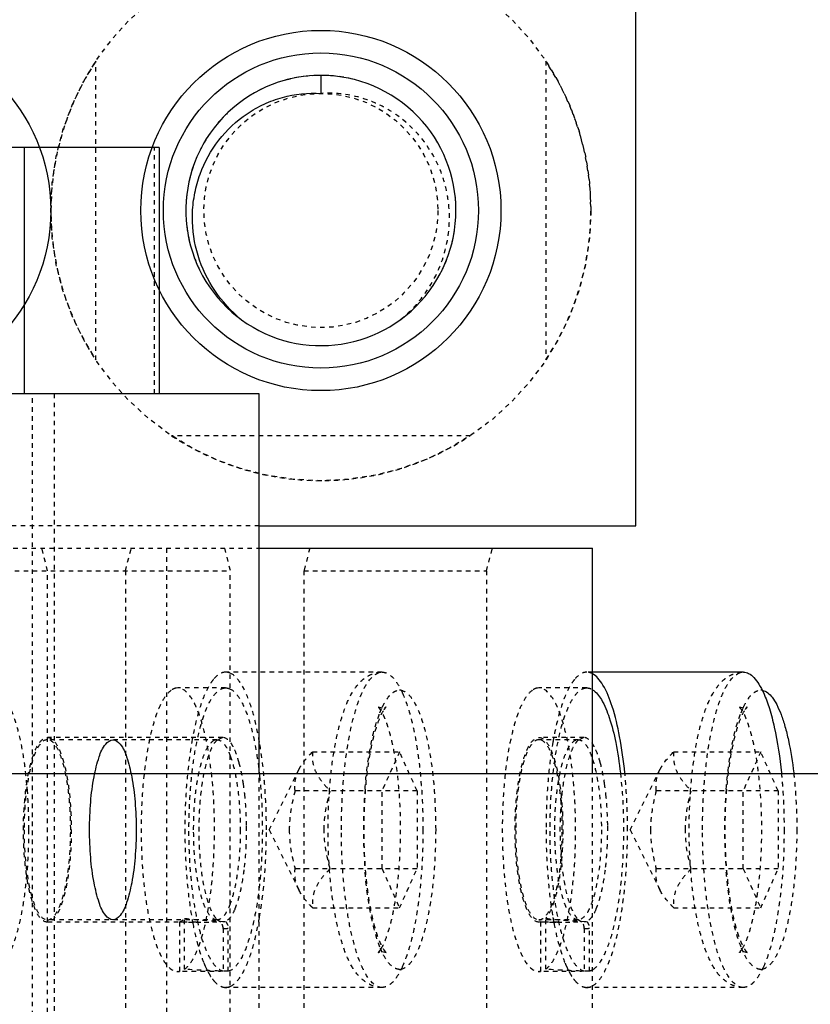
# Model space of a CAD drawing. Header units: millimetres. Extents: x -24622 to 57, y -1603 to 1112.
# Tile 192 of 219: x -602 to -585, y 851 to 872. Entities that reach past the tile are written whole.
import ezdxf

# ---------------------------------------------------------------- set-up
doc = ezdxf.new("R2010")
doc.units = ezdxf.units.MM
doc.linetypes.add('HIDDEN', pattern=[0.2, 0.1, -0.1])
doc.layers.add('02___PRT_ALL_AXES', color=7, linetype='Continuous')
doc.layers.add('DEFAULT_2', color=8, linetype='HIDDEN')
doc.dimstyles.new('7', dxfattribs={"dimtxt": 7, "dimasz": 4.5, "dimexe": 0.7, "dimexo": 0.9, "dimgap": 1.8, "dimtad": 0, "dimtxsty": 'Standard', "dimblk": 'OPEN30', "dimcen": 0, "dimclrd": 5, "dimclre": 3, "dimclrt": 256, "dimadec": 0, "dimazin": 2, "dimtm": 1e-09, "dimtfac": 0.6, "dimtofl": 0, "dimtmove": 0, "dimatfit": 3, "dimldrblk": 'OPEN30', "dimfxl": 1, "dimtolj": 1, "dimarcsym": 0})

# ---------------------------------------------------------------- blocks, each defined once
blk = doc.blocks.new('_Open30')
at = {"color": 0, "linetype": 'ByBlock', "lineweight": -2}
for p, q in [((-1, 0.2679), (0, 0)), ((0, 0), (-1, -0.2679)), ((0, 0), (-1, 0))]:
    blk.add_line(p, q, dxfattribs=at)
blk = doc.blocks.new('*D122')
at = {"color": 5, "linetype": 'ByBlock', "lineweight": -2}
blk.add_line((-460.422, 851.307), (-463.636, 854.456), dxfattribs=at)
at = {"layer": 'Defpoints', "color": 0, "linetype": 'ByBlock'}
for p in [(-599.686, 987.8), (-466.849, 857.606)]:
    blk.add_point(p, dxfattribs=at)
at = {"color": 5, "linetype": 'ByBlock', "lineweight": -2, "xscale": 4.5, "yscale": 4.5, "zscale": 4.5, "rotation": 135.5756287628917}
blk.add_blockref('_Open30', (-466.849, 857.606), dxfattribs=at)
at = {"linetype": 'ByBlock', "insert": (-450.804, 841.88), "char_height": 7, "attachment_point": 5, "rotation": 315.5756}
blk.add_mtext('\\A1;∅186', dxfattribs=at)

msp = doc.modelspace()

# ---------------------------------------------------------------- linework, layer by layer
at = {"color": 7, "linetype": 'Continuous'}
for p, q in [((-588.768, 861.203), (-588.768, 875.203)), ((-595.768, 871.203), (-595.768, 870.803)), ((-599.36, 869.603), (-689.847, 869.603)), ((-602.36, 869.603), (-602.36, 864.134)), ((-599.36, 869.603), (-599.36, 864.134)), ((-597.137, 864.134), (-697.137, 864.134)), ((-597.137, 855.703), (-597.137, 864.134)), ((-597.137, 861.203), (-588.768, 861.203)), ((-597.137, 860.703), (-589.733, 860.703)), ((-589.733, 855.703), (-589.733, 860.703)), ((-586.383, 857.953), (-589.733, 857.953)), ((-763.768, 855.703), (-563.768, 855.703))]:
    msp.add_line(p, q, dxfattribs=at)
for centre, radius in [((-605.768, 868.203), 4), ((-595.768, 868.203), 4), ((-595.768, 868.203), 3.5)]:
    msp.add_circle(centre, radius, dxfattribs=at)
for centre, radius, start, end in [((-533.268, 922.703), 57.5, 179.99506, 254.82562), ((-595.768, 868.203), 3, 234, 231.6181), ((-595.653, 868.092), 2.982, 228.5638, 230.9622)]:
    msp.add_arc(centre, radius, start, end, dxfattribs=at)
for points, start_tangent, end_tangent in [([(-597.626, 865.857), (-598.183, 866.515), (-598.526, 867.307), (-598.62, 868.164), (-598.568, 868.594), (-598.452, 869.01), (-598.036, 869.765), (-597.407, 870.353), (-597.03, 870.565), (-596.624, 870.713), (-595.768, 870.803)], (-0.749702, 0.661776), (0.998132, -0.061099)), ([(-589.016, 855.714), (-589.131, 856.524), (-589.296, 857.191), (-589.501, 857.666), (-589.614, 857.821), (-589.732, 857.917)], (-0.099431, 0.995044), (-0.873806, 0.486274)), ([(-586.383, 857.953), (-586.265, 857.923), (-586.149, 857.834), (-586.037, 857.687), (-585.931, 857.484)], (1, 0), (0.408995, -0.912537)), ([(-589.732, 857.563), (-589.537, 857.343), (-589.362, 856.943), (-589.217, 856.388), (-589.114, 855.712)], (0.850901, -0.525326), (0.112112, -0.993696)), ([(-585.962, 857.55), (-585.744, 857.395), (-585.642, 857.232), (-585.546, 857.016), (-585.458, 856.75), (-585.381, 856.44), (-585.264, 855.714)], (0.984527, -0.175231), (0.114539, -0.993419)), ([(-585.931, 857.484), (-585.805, 857.145), (-585.695, 856.729), (-585.538, 855.714)], (0.408995, -0.912537), (0.099429, -0.995045)), ([(-600.907, 854.453), (-600.882, 855.071), (-600.808, 855.629), (-600.694, 856.071), (-600.549, 856.355), (-600.389, 856.453), (-600.229, 856.355), (-600.085, 856.071), (-599.971, 855.629), (-599.897, 855.071), (-599.872, 854.453)], (0, 1), (0, -1)), ([(-599.872, 854.453), (-599.897, 853.835), (-599.971, 853.278), (-600.085, 852.835), (-600.229, 852.551), (-600.389, 852.453), (-600.549, 852.551), (-600.694, 852.835), (-600.808, 853.278), (-600.882, 853.835), (-600.907, 854.453)], (0, -1), (0, 1))]:
    msp.add_spline(points, degree=3, dxfattribs=dict(at, start_tangent=start_tangent, end_tangent=end_tangent))
at = {"layer": '02___PRT_ALL_AXES', "color": 7, "linetype": 'Continuous'}
msp.add_circle((-533.268, 922.703), 53, dxfattribs=at)
at = {"layer": '02___PRT_ALL_AXES', "color": 8, "linetype": 'HIDDEN'}
msp.add_circle((-595.768, 868.203), 6, dxfattribs=at)
at = {"layer": 'DEFAULT_2', "color": 8, "linetype": 'HIDDEN'}
for p, q in [((-600.768, 864.887), (-600.768, 871.52)), ((-590.768, 871.52), (-590.768, 864.887)), ((-599.462, 864.134), (-599.462, 869.603)), ((-602.175, 831.134), (-602.175, 864.134)), ((-601.692, 864.134), (-601.692, 831.134)), ((-592.451, 863.203), (-599.084, 863.203)), ((-597.137, 861.203), (-616.161, 861.203)), ((-615.401, 860.703), (-597.137, 860.703)), ((-601.839, 860.203), (-601.968, 860.703)), ((-600.111, 860.203), (-599.982, 860.703)), ((-599.199, 860.703), (-599.199, 834.703)), ((-597.911, 860.703), (-597.782, 860.203)), ((-596.016, 860.703), (-596.145, 860.203)), ((-592.088, 860.203), (-591.959, 860.703)), ((-604.168, 860.203), (-597.782, 860.203)), ((-601.839, 835.203), (-601.839, 860.203)), ((-600.111, 860.203), (-600.111, 835.203)), ((-597.782, 835.203), (-597.782, 860.203)), ((-596.145, 860.203), (-596.145, 835.203)), ((-596.145, 860.203), (-592.088, 860.203)), ((-592.088, 860.203), (-592.088, 835.203)), ((-594.407, 857.953), (-597.884, 857.953)), ((-589.733, 857.953), (-589.861, 857.953)), ((-598.946, 857.603), (-598.982, 857.6)), ((-597.884, 857.603), (-598.947, 857.603)), ((-597.92, 857.6), (-597.883, 857.603)), ((-590.923, 857.603), (-590.959, 857.6)), ((-589.861, 857.603), (-590.923, 857.603)), ((-589.896, 857.6), (-589.86, 857.603)), ((-594.407, 857.153), (-594.493, 857.176)), ((-594.458, 857.052), (-594.403, 857.178)), ((-586.383, 857.153), (-586.47, 857.176)), ((-586.434, 857.052), (-586.38, 857.178)), ((-597.95, 856.503), (-601.845, 856.503)), ((-598.077, 856.453), (-601.845, 856.453)), ((-598.075, 856.445), (-598.077, 856.453)), ((-597.95, 856.503), (-598.075, 856.445)), ((-589.926, 856.503), (-590.923, 856.503)), ((-590.054, 856.453), (-590.923, 856.453)), ((-590.051, 856.445), (-590.054, 856.453)), ((-589.926, 856.503), (-590.051, 856.445)), ((-595.952, 856.185), (-594.021, 856.185)), ((-594.021, 856.185), (-594.409, 855.319)), ((-593.632, 855.319), (-594.021, 856.185)), ((-587.929, 856.185), (-585.997, 856.185)), ((-585.997, 856.185), (-586.385, 855.319)), ((-585.609, 855.319), (-585.997, 856.185)), ((-597.137, 839.703), (-597.137, 855.703)), ((-596.918, 854.453), (-596.258, 855.79)), ((-589.733, 839.703), (-589.733, 855.703)), ((-588.895, 854.453), (-588.235, 855.79)), ((-593.632, 855.319), (-596.341, 855.319)), ((-594.409, 853.587), (-594.409, 855.319)), ((-593.632, 855.319), (-593.632, 853.587)), ((-585.609, 855.319), (-588.317, 855.319)), ((-586.385, 853.587), (-586.385, 855.319)), ((-585.609, 855.319), (-585.609, 853.587)), ((-596.918, 854.453), (-596.258, 853.117)), ((-588.895, 854.453), (-588.235, 853.117)), ((-593.632, 853.587), (-596.341, 853.587)), ((-594.409, 853.587), (-594.021, 852.721)), ((-594.021, 852.721), (-593.632, 853.587)), ((-585.609, 853.587), (-588.317, 853.587)), ((-586.385, 853.587), (-585.997, 852.721)), ((-585.997, 852.721), (-585.609, 853.587)), ((-595.952, 852.721), (-594.021, 852.721)), ((-587.929, 852.721), (-585.997, 852.721)), ((-598.077, 852.453), (-601.845, 852.453)), ((-598.538, 852.403), (-601.845, 852.403)), ((-598.911, 852.408), (-598.911, 851.306)), ((-598.797, 851.357), (-598.797, 852.486)), ((-598.077, 852.453), (-598.07, 852.456)), ((-598.07, 852.456), (-598.075, 852.461)), ((-598.075, 852.461), (-598.001, 852.413)), ((-590.054, 852.453), (-590.923, 852.453)), ((-590.888, 852.408), (-590.923, 852.403)), ((-590.515, 852.403), (-590.923, 852.403)), ((-590.888, 852.408), (-590.888, 851.306)), ((-590.888, 852.408), (-590.639, 852.404)), ((-590.774, 851.357), (-590.774, 852.486)), ((-590.639, 852.404), (-590.515, 852.403)), ((-590.054, 852.453), (-590.046, 852.456)), ((-590.046, 852.456), (-590.051, 852.461)), ((-590.051, 852.461), (-589.977, 852.413)), ((-597.941, 852.264), (-597.941, 851.311)), ((-597.827, 851.311), (-597.827, 852.264)), ((-589.918, 852.264), (-589.918, 851.311)), ((-589.804, 851.311), (-589.804, 852.264)), ((-594.404, 851.73), (-594.455, 851.847)), ((-594.407, 851.753), (-594.32, 851.73)), ((-586.381, 851.73), (-586.432, 851.847)), ((-586.383, 851.753), (-586.297, 851.73)), ((-598.947, 851.304), (-598.911, 851.306)), ((-598.538, 851.303), (-598.947, 851.303)), ((-598.338, 851.425), (-598.281, 851.306)), ((-597.781, 851.328), (-597.827, 851.311)), ((-590.924, 851.304), (-590.888, 851.306)), ((-590.515, 851.303), (-590.923, 851.303)), ((-590.315, 851.425), (-590.257, 851.306)), ((-594.407, 850.953), (-597.884, 850.953)), ((-586.383, 850.953), (-589.861, 850.953))]:
    msp.add_line(p, q, dxfattribs=at)
msp.add_circle((-595.768, 868.203), 2.6, dxfattribs=at)
for centre, radius, start, end in [((-533.268, 922.703), 57.5, 274.15483, 179.99506), ((-533.268, 922.703), 53, 270, 230.9045), ((-595.768, 868.203), 6, 146.4427, 213.5573), ((-595.768, 868.203), 6, 326.4427, 33.5573), ((-595.766, 868.192), 3.011, 76.5269, 102.8804), ((-595.769, 868.209), 2.994, 103.4681, 107.307), ((-595.771, 868.217), 2.985, 102.8969, 103.4666), ((-595.772, 868.212), 2.99, 115.875, 117.0004), ((-595.764, 868.2), 3.005, 133.9764, 141.6539), ((-595.764, 868.201), 3.004, 148.1322, 154.7111), ((-595.764, 868.202), 3.004, 161.2513, 167.8433), ((-595.762, 868.203), 3.006, 173.8341, 180.0049), ((-595.773, 868.203), 3.006, 359.9947, 6.1563), ((-595.774, 868.203), 2.994, 180.0088, 180.823), ((-595.778, 868.203), 2.99, 180.823, 181.6357), ((-595.757, 868.203), 2.99, 358.3643, 359.1768), ((-595.761, 868.203), 2.994, 359.1768, 359.9912), ((-595.763, 868.204), 3.004, 186.8836, 193.7846), ((-595.772, 868.204), 3.005, 346.2169, 353.1257), ((-595.761, 868.206), 3.007, 200.358, 206.8969), ((-595.774, 868.206), 3.007, 333.1116, 339.5968), ((-595.759, 868.213), 3.013, 225.878, 229.285), ((-595.776, 868.213), 3.013, 310.7147, 314.1255), ((-595.764, 868.207), 3.005, 229.2853, 230.8811), ((-595.772, 868.197), 2.992, 231.309, 232.9093), ((-595.768, 868.203), 3, 231.6181, 231.6806), ((-595.768, 868.203), 3, 231.6806, 234), ((-595.78, 868.187), 2.98, 232.9096, 233.9996), ((-595.756, 868.187), 2.98, 306.0004, 307.097), ((-595.763, 868.196), 2.992, 307.0973, 308.672), ((-595.771, 868.207), 3.005, 308.9633, 310.7074), ((-595.768, 868.203), 6, 236.4427, 303.5573), ((-594.025, 857.33), 0.224, 79.8868, 88.8225), ((-586.002, 857.33), 0.224, 79.8868, 88.8225), ((-582.785, 855.043), 7.945, 169.6676, 170.1537), ((-603.512, 854.588), 6.087, 5.6106, 8.2408), ((-595.489, 854.588), 6.087, 5.6106, 8.2408), ((-583.155, 854.453), 11.668, 175.563, 184.4417), ((-575.132, 854.453), 11.668, 175.563, 184.4417), ((-605.183, 854.452), 7.764, 356.8935, 0.7036), ((-597.16, 854.452), 7.764, 356.8935, 0.7036), ((-604.227, 854.393), 6.806, 353.5075, 356.9505), ((-596.204, 854.393), 6.806, 353.5075, 356.9505), ((-598.538, 867.474), 15.071, 268.5821, 270), ((-597.255, 866.747), 14.344, 263.8285, 267.4778), ((-591.136, 853.803), 7.613, 190.3324, 190.8341), ((-598.538, 867.484), 15.081, 269.9992, 270.6799), ((-598.537, 867.394), 14.991, 270.6808, 271.3656), ((-598.538, 867.433), 15.03, 271.3658, 272.0489), ((-589.232, 866.747), 14.344, 263.8285, 267.4778), ((-582.786, 853.863), 7.945, 189.8525, 190.3326), ((-583.112, 853.803), 7.613, 190.3324, 190.8341), ((-590.515, 867.484), 15.081, 269.9992, 270.6799), ((-590.514, 867.394), 14.991, 270.6808, 271.3656), ((-590.515, 867.433), 15.03, 271.3658, 272.0489), ((-596.15, 852.401), 2.396, 202.3445, 204.0544), ((-596.88, 852.051), 1.586, 208.0086, 209.0565), ((-594.025, 851.577), 0.224, 271.1793, 280.1144), ((-588.127, 852.401), 2.396, 202.3445, 204.0544), ((-588.857, 852.051), 1.586, 208.0086, 209.0565), ((-586.002, 851.577), 0.224, 271.1793, 280.1144), ((-597.52, 851.638), 0.824, 216.916, 220.5569), ((-589.497, 851.638), 0.824, 216.916, 220.5569)]:
    msp.add_arc(centre, radius, start, end, dxfattribs=at)
at = {"layer": 'DEFAULT_2', "color": 8, "linetype": 'HIDDEN', "extrusion": (0, 0, -1)}
for centre, start_param, end_param in [((-598.538, 854.453), 4.642491, 4.756026), ((-597.23, 854.453), 4.782287, 4.896737), ((-590.515, 854.453), 4.642491, 4.756026), ((-589.207, 854.453), 4.782287, 4.896737)]:
    msp.add_ellipse(centre, major_axis=(-8.549, 0), ratio=0.368461, start_param=start_param, end_param=end_param, dxfattribs=at)
at = {"layer": 'DEFAULT_2', "color": 8, "linetype": 'HIDDEN'}
for points, start_tangent, end_tangent in [([(-594.004, 865.776), (-593.411, 866.423), (-593.035, 867.216), (-592.913, 868.085), (-592.954, 868.523), (-593.062, 868.95), (-593.47, 869.726), (-594.102, 870.335), (-594.483, 870.555), (-594.895, 870.709), (-595.768, 870.803)], (0.776742, 0.629819), (-0.998132, -0.061099)), ([(-597.884, 857.953), (-598.022, 857.913), (-598.156, 857.792)], (-1, 0.000075), (-0.635475, -0.772122)), ([(-597.781, 857.93), (-597.807, 857.94), (-597.884, 857.953)], (-0.914434, 0.404735), (-1, 0.000075)), ([(-597.132, 856.401), (-597.258, 856.981), (-597.413, 857.442), (-597.59, 857.764), (-597.781, 857.93)], (-0.170947, 0.98528), (-0.914434, 0.404735)), ([(-594.407, 850.953), (-594.605, 850.986), (-594.773, 851.071), (-595.024, 851.331), (-595.202, 851.673), (-595.345, 852.099), (-595.458, 852.606), (-595.541, 853.181), (-595.592, 853.805), (-595.609, 854.453), (-595.592, 855.102), (-595.541, 855.725), (-595.458, 856.3), (-595.345, 856.807), (-595.202, 857.233), (-595.024, 857.575), (-594.773, 857.836), (-594.605, 857.92), (-594.407, 857.953)], (-1, 0), (1, 0)), ([(-595.313, 854.453), (-595.295, 855.136), (-595.244, 855.793), (-595.16, 856.398), (-595.047, 856.928), (-594.91, 857.363), (-594.834, 857.54), (-594.754, 857.687), (-594.407, 857.953)], (0, 1), (1, 0)), ([(-594.407, 857.953), (-594.289, 857.923), (-594.172, 857.834), (-594.06, 857.687), (-593.954, 857.484)], (1, 0), (0.408995, -0.912537)), ([(-589.861, 857.953), (-589.998, 857.913), (-590.132, 857.792)], (-1, 0.000075), (-0.635475, -0.772122)), ([(-589.732, 857.917), (-589.764, 857.933), (-589.861, 857.953)], (-0.873806, 0.486274), (-1, 0.000075)), ([(-586.383, 850.953), (-586.582, 850.986), (-586.749, 851.071), (-587, 851.331), (-587.179, 851.673), (-587.322, 852.099), (-587.435, 852.606), (-587.518, 853.181), (-587.569, 853.805), (-587.586, 854.453), (-587.569, 855.102), (-587.518, 855.725), (-587.435, 856.3), (-587.322, 856.807), (-587.179, 857.233), (-587, 857.575), (-586.749, 857.836), (-586.582, 857.92), (-586.383, 857.953)], (-1, 0), (1, 0)), ([(-587.289, 854.453), (-587.272, 855.136), (-587.22, 855.793), (-587.137, 856.398), (-587.024, 856.928), (-586.887, 857.363), (-586.811, 857.54), (-586.73, 857.687), (-586.383, 857.953)], (0, 1), (1, 0)), ([(-598.156, 857.792), (-598.184, 857.756), (-598.266, 857.626)], (-0.635475, -0.772122), (-0.486165, -0.873867)), ([(-590.132, 857.792), (-590.161, 857.756), (-590.243, 857.626)], (-0.635475, -0.772122), (-0.486165, -0.873867)), ([(-603.03, 857.55), (-602.878, 857.468), (-602.733, 857.277), (-602.601, 856.983), (-602.485, 856.597), (-602.39, 856.133), (-602.32, 855.608), (-602.262, 854.453)], (0.984527, -0.175231), (0.001338, -0.999999)), ([(-599.096, 857.55), (-599.241, 857.391), (-599.376, 857.132), (-599.496, 856.782), (-599.597, 856.353), (-599.731, 855.317), (-599.759, 854.165), (-599.677, 853.051), (-599.598, 852.557), (-599.496, 852.127), (-599.377, 851.776), (-599.311, 851.635), (-599.242, 851.517), (-598.947, 851.303)], (-0.811363, -0.584542), (0.999989, -0.004647)), ([(-598.982, 857.6), (-599.011, 857.593), (-599.096, 857.55)], (-0.986066, -0.166355), (-0.811363, -0.584542)), ([(-598.797, 851.357), (-598.653, 851.515), (-598.518, 851.774), (-598.398, 852.124), (-598.296, 852.553), (-598.163, 853.589), (-598.135, 854.742), (-598.217, 855.855), (-598.296, 856.349), (-598.397, 856.779), (-598.517, 857.13), (-598.583, 857.272), (-598.652, 857.389), (-598.946, 857.603)], (0.811363, 0.584542), (-0.999989, 0.004647)), ([(-597.941, 851.311), (-598.093, 851.408), (-598.238, 851.615), (-598.37, 851.922), (-598.484, 852.32), (-598.577, 852.794), (-598.646, 853.328), (-598.699, 854.495), (-598.638, 855.656), (-598.566, 856.182), (-598.469, 856.646), (-598.352, 857.033), (-598.218, 857.327), (-598.072, 857.518), (-597.92, 857.6)], (-0.965306, 0.261122), (0.986066, 0.166355)), ([(-598.266, 857.626), (-598.465, 857.138), (-598.625, 856.468)], (-0.486165, -0.873867), (-0.179387, -0.983779)), ([(-597.883, 857.603), (-597.807, 857.589), (-597.781, 857.578)], (0.999987, -0.005074), (0.897576, -0.440859)), ([(-597.781, 857.578), (-597.574, 857.366), (-597.388, 856.953), (-597.237, 856.367), (-597.13, 855.649)], (0.897576, -0.440859), (0.105538, -0.994415)), ([(-594.403, 857.178), (-594.313, 857.34), (-594.218, 857.458), (-594.12, 857.529), (-594.021, 857.553)], (0.430094, 0.902784), (0.999863, 0.016539)), ([(-593.986, 857.55), (-593.834, 857.468), (-593.69, 857.277), (-593.557, 856.983), (-593.441, 856.597), (-593.346, 856.133), (-593.276, 855.608), (-593.218, 854.453)], (0.984527, -0.175231), (0.001338, -0.999999)), ([(-593.954, 857.484), (-593.766, 856.928), (-593.622, 856.203), (-593.501, 854.453)], (0.408995, -0.912537), (0, -1)), ([(-591.073, 857.55), (-591.217, 857.391), (-591.352, 857.132), (-591.472, 856.782), (-591.574, 856.353), (-591.707, 855.317), (-591.735, 854.165), (-591.653, 853.051), (-591.574, 852.557), (-591.473, 852.127), (-591.353, 851.776), (-591.287, 851.635), (-591.219, 851.517), (-590.924, 851.303)], (-0.811363, -0.584542), (0.999989, -0.004647)), ([(-590.959, 857.6), (-590.988, 857.593), (-591.073, 857.55)], (-0.986066, -0.166355), (-0.811363, -0.584542)), ([(-590.774, 851.357), (-590.629, 851.515), (-590.494, 851.774), (-590.374, 852.124), (-590.273, 852.553), (-590.139, 853.589), (-590.112, 854.742), (-590.193, 855.855), (-590.272, 856.349), (-590.374, 856.779), (-590.494, 857.13), (-590.559, 857.272), (-590.628, 857.389), (-590.923, 857.603)], (0.811363, 0.584542), (-0.999989, 0.004647)), ([(-589.918, 851.311), (-590.07, 851.408), (-590.214, 851.615), (-590.346, 851.922), (-590.461, 852.32), (-590.554, 852.794), (-590.622, 853.328), (-590.676, 854.495), (-590.614, 855.656), (-590.542, 856.182), (-590.446, 856.646), (-590.329, 857.033), (-590.195, 857.327), (-590.049, 857.518), (-589.896, 857.6)], (-0.965306, 0.261122), (0.986066, 0.166355)), ([(-590.243, 857.626), (-590.442, 857.138), (-590.601, 856.468)], (-0.486165, -0.873867), (-0.179387, -0.983779)), ([(-589.86, 857.603), (-589.828, 857.601), (-589.732, 857.563)], (0.999987, -0.005074), (0.850901, -0.525326)), ([(-586.38, 857.178), (-586.29, 857.34), (-586.195, 857.458), (-586.096, 857.529), (-585.997, 857.553)], (0.430094, 0.902784), (0.999863, 0.016539)), ([(-594.321, 851.73), (-594.327, 851.738), (-594.354, 851.772), (-594.393, 851.832), (-594.437, 851.919), (-594.483, 852.029), (-594.529, 852.159), (-594.573, 852.308), (-594.614, 852.473), (-594.653, 852.653), (-594.688, 852.847), (-594.746, 853.267), (-594.786, 853.72), (-594.806, 854.193), (-594.807, 854.674), (-594.788, 855.149), (-594.75, 855.604), (-594.693, 856.027), (-594.621, 856.405), (-594.536, 856.724), (-594.444, 856.971), (-594.36, 857.127)], (0.913282, -0.407328), (0.582944, 0.812512)), ([(-594.788, 855.356), (-594.662, 856.317), (-594.458, 857.052)], (0.078517, 0.996913), (0.369588, 0.929196)), ([(-594.493, 857.176), (-594.487, 857.168), (-594.459, 857.134), (-594.42, 857.074), (-594.377, 856.988), (-594.331, 856.878), (-594.285, 856.747), (-594.241, 856.598), (-594.199, 856.433), (-594.161, 856.253), (-594.126, 856.059), (-594.068, 855.64), (-594.028, 855.186), (-594.007, 854.713), (-594.007, 854.232), (-594.026, 853.758), (-594.064, 853.302), (-594.121, 852.879), (-594.193, 852.501), (-594.278, 852.182), (-594.369, 851.935), (-594.454, 851.78)], (-0.913282, 0.407328), (-0.582944, -0.812512)), ([(-594.36, 857.127), (-594.342, 857.151), (-594.328, 857.167), (-594.323, 857.172), (-594.32, 857.175), (-594.32, 857.176), (-594.321, 857.176), (-594.325, 857.174), (-594.331, 857.171), (-594.338, 857.167), (-594.348, 857.163), (-594.374, 857.156), (-594.407, 857.153)], (0.582945, 0.812512), (-1, 0)), ([(-586.297, 851.73), (-586.303, 851.738), (-586.331, 851.772), (-586.37, 851.832), (-586.414, 851.919), (-586.46, 852.029), (-586.505, 852.159), (-586.549, 852.308), (-586.591, 852.473), (-586.63, 852.653), (-586.665, 852.847), (-586.722, 853.267), (-586.762, 853.72), (-586.783, 854.193), (-586.784, 854.674), (-586.765, 855.149), (-586.726, 855.604), (-586.67, 856.027), (-586.597, 856.405), (-586.513, 856.724), (-586.421, 856.971), (-586.337, 857.127)], (0.913282, -0.407328), (0.582944, 0.812512)), ([(-586.765, 855.356), (-586.638, 856.317), (-586.434, 857.052)], (0.078517, 0.996913), (0.369588, 0.929196)), ([(-586.47, 857.176), (-586.464, 857.168), (-586.436, 857.134), (-586.397, 857.074), (-586.353, 856.988), (-586.307, 856.878), (-586.262, 856.747), (-586.218, 856.598), (-586.176, 856.433), (-586.137, 856.253), (-586.102, 856.059), (-586.045, 855.64), (-586.005, 855.186), (-585.984, 854.713), (-585.983, 854.232), (-586.002, 853.758), (-586.041, 853.302), (-586.097, 852.879), (-586.17, 852.501), (-586.254, 852.182), (-586.346, 851.935), (-586.43, 851.78)], (-0.913282, 0.407328), (-0.582944, -0.812512)), ([(-586.337, 857.127), (-586.318, 857.151), (-586.304, 857.167), (-586.3, 857.172), (-586.297, 857.175), (-586.296, 857.176), (-586.298, 857.176), (-586.301, 857.174), (-586.307, 857.171), (-586.315, 857.167), (-586.325, 857.163), (-586.351, 857.156), (-586.383, 857.153)], (0.582945, 0.812512), (-1, 0)), ([(-601.845, 852.403), (-602.048, 852.559), (-602.139, 852.749), (-602.22, 853.004), (-602.286, 853.314), (-602.335, 853.669), (-602.375, 854.453), (-602.335, 855.238), (-602.286, 855.592), (-602.22, 855.903), (-602.139, 856.158), (-602.048, 856.347), (-601.845, 856.503)], (-1, 0), (1, 0)), ([(-601.844, 856.453), (-602.043, 856.301), (-602.132, 856.116), (-602.21, 855.867), (-602.275, 855.564), (-602.323, 855.219), (-602.362, 854.453)], (-1, 0.000112), (0, -1)), ([(-601.845, 856.503), (-601.641, 856.347), (-601.55, 856.158), (-601.469, 855.903), (-601.403, 855.592), (-601.354, 855.238), (-601.314, 854.453), (-601.354, 853.669), (-601.403, 853.314), (-601.469, 853.004), (-601.55, 852.749), (-601.641, 852.559), (-601.845, 852.403)], (1, 0), (-1, 0)), ([(-601.327, 854.453), (-601.366, 855.219), (-601.414, 855.564), (-601.478, 855.867), (-601.557, 856.116), (-601.646, 856.301), (-601.844, 856.453)], (0, 1), (-1, 0.000112)), ([(-598.625, 856.468), (-598.748, 855.51), (-598.79, 854.453)], (-0.179387, -0.983779), (0, -1)), ([(-598.595, 854.453), (-598.556, 855.219), (-598.508, 855.564), (-598.443, 855.867), (-598.365, 856.116), (-598.276, 856.301), (-598.077, 856.453)], (0, 1), (1, 0)), ([(-598.075, 856.445), (-598.159, 856.338), (-598.237, 856.178), (-598.367, 855.72), (-598.451, 855.124), (-598.48, 854.453), (-598.451, 853.783), (-598.367, 853.186), (-598.237, 852.729), (-598.159, 852.569), (-598.075, 852.461)], (-0.730167, -0.683269), (0.729193, -0.684308)), ([(-598.077, 856.453), (-597.922, 856.361), (-597.849, 856.248), (-597.781, 856.093)], (1, 0), (0.347724, -0.937597)), ([(-597.717, 856.296), (-597.773, 856.386), (-597.95, 856.503)], (-0.469189, 0.883098), (-1, 0)), ([(-596.978, 854.453), (-597.018, 855.471), (-597.132, 856.401)], (0, 1), (-0.170947, 0.98528)), ([(-590.923, 852.403), (-591.126, 852.559), (-591.218, 852.749), (-591.299, 853.004), (-591.364, 853.314), (-591.414, 853.669), (-591.454, 854.453), (-591.414, 855.238), (-591.365, 855.592), (-591.299, 855.903), (-591.218, 856.158), (-591.126, 856.347), (-590.923, 856.503)], (-1, 0), (1, 0)), ([(-590.923, 856.453), (-591.121, 856.301), (-591.211, 856.116), (-591.289, 855.867), (-591.354, 855.564), (-591.402, 855.219), (-591.441, 854.453)], (-1, 0.000112), (0, -1)), ([(-590.923, 856.503), (-590.738, 856.374), (-590.653, 856.216), (-590.576, 856.002), (-590.51, 855.739), (-590.458, 855.436), (-590.398, 854.745), (-590.405, 854.017), (-590.477, 853.345), (-590.605, 852.812), (-590.686, 852.62), (-590.774, 852.486)], (1, 0), (-0.661342, -0.750085)), ([(-590.406, 854.453), (-590.445, 855.219), (-590.493, 855.564), (-590.557, 855.867), (-590.636, 856.116), (-590.725, 856.301), (-590.923, 856.453)], (0, 1), (-1, 0.000112)), ([(-590.613, 856.402), (-590.727, 855.472), (-590.767, 854.453)], (-0.171035, -0.985265), (0, -1)), ([(-590.572, 854.453), (-590.532, 855.219), (-590.484, 855.564), (-590.42, 855.867), (-590.342, 856.116), (-590.252, 856.301), (-590.054, 856.453)], (0, 1), (1, 0)), ([(-590.051, 856.445), (-590.135, 856.338), (-590.213, 856.178), (-590.343, 855.72), (-590.428, 855.124), (-590.457, 854.453), (-590.428, 853.783), (-590.343, 853.186), (-590.213, 852.729), (-590.135, 852.569), (-590.051, 852.461)], (-0.730167, -0.683269), (0.729193, -0.684308)), ([(-590.054, 856.453), (-589.883, 856.341), (-589.803, 856.203), (-589.731, 856.015)], (1, 0), (0.307756, -0.951465)), ([(-589.694, 856.296), (-589.749, 856.386), (-589.926, 856.503)], (-0.469189, 0.883098), (-1, 0)), ([(-597.586, 855.945), (-597.616, 856.047), (-597.717, 856.296)], (-0.264641, 0.964347), (-0.469189, 0.883098)), ([(-596.261, 855.783), (-596.203, 855.885), (-595.952, 856.185)], (0.444093, 0.895981), (0.709206, 0.705001)), ([(-595.952, 856.185), (-595.951, 855.971), (-595.888, 855.752), (-595.755, 855.533), (-595.564, 855.319)], (-0.108741, -0.99407), (0.709206, -0.705001)), ([(-589.562, 855.945), (-589.592, 856.047), (-589.694, 856.296)], (-0.264641, 0.964347), (-0.469189, 0.883098)), ([(-588.238, 855.783), (-588.18, 855.885), (-587.929, 856.185)], (0.444093, 0.895981), (0.709206, 0.705001)), ([(-587.929, 856.185), (-587.927, 855.971), (-587.864, 855.752), (-587.731, 855.533), (-587.541, 855.319)], (-0.108741, -0.99407), (0.709206, -0.705001)), ([(-597.781, 856.093), (-597.689, 855.774), (-597.618, 855.378), (-597.56, 854.453)], (0.347724, -0.937597), (0, -1)), ([(-597.488, 855.461), (-597.508, 855.592), (-597.586, 855.945)], (-0.144493, 0.989506), (-0.264641, 0.964347)), ([(-589.731, 856.015), (-589.588, 855.32), (-589.536, 854.453)], (0.307756, -0.951465), (0, -1)), ([(-589.464, 855.461), (-589.485, 855.592), (-589.562, 855.945)], (-0.144493, 0.989506), (-0.264641, 0.964347)), ([(-596.341, 855.319), (-596.337, 855.549), (-596.261, 855.783)], (-0.108741, 0.99407), (0.444093, 0.895981)), ([(-589.114, 855.712), (-589.046, 854.313), (-589.145, 852.943), (-589.252, 852.357), (-589.39, 851.88), (-589.553, 851.536), (-589.732, 851.343)], (0.112112, -0.993696), (-0.84936, -0.527813)), ([(-588.955, 854.453), (-588.959, 854.775), (-589.016, 855.714)], (0, 1), (-0.099431, 0.995044)), ([(-588.317, 855.319), (-588.314, 855.549), (-588.238, 855.783)], (-0.108741, 0.99407), (0.444093, 0.895981)), ([(-585.538, 855.714), (-585.512, 855.408), (-585.478, 854.453)], (0.099429, -0.995045), (0, -1)), ([(-585.264, 855.714), (-585.234, 855.411), (-585.195, 854.453)], (0.114539, -0.993419), (0.001338, -0.999999)), ([(-597.13, 855.649), (-597.069, 854.436), (-597.133, 853.226)], (0.105538, -0.994415), (-0.10889, -0.994054)), ([(-596.341, 855.319), (-596.47, 854.453)], (-0.268593, -0.963254), (0, -1)), ([(-595.694, 854.453), (-595.564, 855.319)], (0, 1), (0.268593, 0.963254)), ([(-588.317, 855.319), (-588.447, 854.453)], (-0.268593, -0.963254), (0, -1)), ([(-587.67, 854.453), (-587.541, 855.319)], (0, 1), (0.268593, 0.963254)), ([(-597.42, 854.547), (-597.423, 854.709), (-597.454, 855.183)], (-0.011862, 0.99993), (-0.098147, 0.995172)), ([(-589.396, 854.547), (-589.4, 854.709), (-589.43, 855.183)], (-0.011862, 0.99993), (-0.098147, 0.995172)), ([(-602.262, 854.453), (-602.32, 853.298), (-602.39, 852.773), (-602.485, 852.309), (-602.601, 851.923), (-602.733, 851.629), (-602.878, 851.438), (-603.03, 851.357)], (-0.001336, -0.999999), (-0.984524, -0.175252)), ([(-602.362, 854.453), (-602.323, 853.688), (-602.275, 853.342), (-602.211, 853.039), (-602.132, 852.79), (-602.043, 852.605), (-601.845, 852.453)], (0, -1), (1, -0.000112)), ([(-601.845, 852.453), (-601.646, 852.605), (-601.557, 852.79), (-601.479, 853.039), (-601.414, 853.342), (-601.366, 853.688), (-601.327, 854.453)], (1, -0.000112), (0, 1)), ([(-598.79, 854.453), (-598.748, 853.396), (-598.625, 852.438)], (0, -1), (0.17939, -0.983778)), ([(-598.077, 852.453), (-598.276, 852.605), (-598.365, 852.79), (-598.443, 853.039), (-598.508, 853.342), (-598.556, 853.688), (-598.595, 854.453)], (-1, 0), (0, 1)), ([(-597.56, 854.453), (-597.618, 853.528), (-597.689, 853.133), (-597.781, 852.813)], (0, -1), (-0.347724, -0.937597)), ([(-597.132, 852.504), (-597.018, 853.435), (-596.978, 854.453)], (0.171022, 0.985267), (0, 1)), ([(-596.47, 854.453), (-596.341, 853.587)], (0, -1), (0.268593, -0.963254)), ([(-595.564, 853.587), (-595.694, 854.453)], (-0.268593, 0.963254), (0, 1)), ([(-594.407, 850.953), (-594.754, 851.22), (-594.834, 851.366), (-594.91, 851.543), (-595.047, 851.978), (-595.16, 852.509), (-595.244, 853.114), (-595.295, 853.771), (-595.313, 854.453)], (-1, 0), (0, 1)), ([(-593.218, 854.453), (-593.276, 853.298), (-593.346, 852.773), (-593.441, 852.309), (-593.557, 851.923), (-593.69, 851.629), (-593.834, 851.438), (-593.986, 851.357)], (-0.001336, -0.999999), (-0.984524, -0.175252)), ([(-593.501, 854.453), (-593.622, 852.703), (-593.766, 851.978), (-593.954, 851.422)], (0, -1), (-0.408995, -0.912537)), ([(-591.441, 854.453), (-591.402, 853.688), (-591.354, 853.342), (-591.289, 853.039), (-591.211, 852.79), (-591.121, 852.605), (-590.923, 852.453)], (0, -1), (1, -0.000112)), ([(-590.923, 852.453), (-590.725, 852.605), (-590.636, 852.79), (-590.557, 853.039), (-590.493, 853.342), (-590.445, 853.688), (-590.406, 854.453)], (1, -0.000112), (0, 1)), ([(-590.767, 854.453), (-590.727, 853.434), (-590.613, 852.503)], (0, -1), (0.171141, -0.985247)), ([(-590.054, 852.453), (-590.252, 852.605), (-590.342, 852.79), (-590.42, 853.039), (-590.484, 853.342), (-590.532, 853.688), (-590.572, 854.453)], (-1, 0), (0, 1)), ([(-589.732, 850.989), (-589.575, 851.132), (-589.427, 851.382), (-589.292, 851.728), (-589.176, 852.161), (-589.012, 853.23), (-588.955, 854.453)], (0.873957, 0.486004), (0, 1)), ([(-589.536, 854.453), (-589.588, 853.586), (-589.731, 852.891)], (0, -1), (-0.307756, -0.951465)), ([(-588.447, 854.453), (-588.317, 853.587)], (0, -1), (0.268593, -0.963254)), ([(-587.541, 853.587), (-587.67, 854.453)], (-0.268593, 0.963254), (0, 1)), ([(-586.383, 850.953), (-586.73, 851.22), (-586.811, 851.366), (-586.887, 851.543), (-587.024, 851.978), (-587.137, 852.509), (-587.22, 853.114), (-587.272, 853.771), (-587.289, 854.453)], (-1, 0), (0, 1)), ([(-585.195, 854.453), (-585.253, 853.298), (-585.323, 852.773), (-585.418, 852.309), (-585.533, 851.923), (-585.666, 851.629), (-585.811, 851.438), (-585.962, 851.357)], (-0.001336, -0.999999), (-0.984524, -0.175252)), ([(-585.478, 854.453), (-585.599, 852.703), (-585.743, 851.978), (-585.931, 851.422)], (0, -1), (-0.408995, -0.912537)), ([(-597.557, 853.074), (-597.53, 853.2), (-597.464, 853.623)], (0.229036, 0.973418), (0.113819, 0.993502)), ([(-596.261, 853.123), (-596.337, 853.358), (-596.341, 853.587)], (-0.444092, 0.895981), (0.108741, 0.99407)), ([(-595.564, 853.587), (-595.755, 853.373), (-595.888, 853.154), (-595.951, 852.935), (-595.952, 852.721)], (-0.709206, -0.705001), (0.108741, -0.99407)), ([(-594.455, 851.847), (-594.661, 852.584), (-594.788, 853.55)], (-0.372318, 0.928105), (-0.078613, 0.996905)), ([(-589.534, 853.074), (-589.506, 853.2), (-589.441, 853.623)], (0.229036, 0.973418), (0.113819, 0.993502)), ([(-588.238, 853.123), (-588.314, 853.358), (-588.317, 853.587)], (-0.444092, 0.895981), (0.108741, 0.99407)), ([(-587.541, 853.587), (-587.731, 853.373), (-587.864, 853.154), (-587.927, 852.935), (-587.929, 852.721)], (-0.709206, -0.705001), (0.108741, -0.99407)), ([(-586.432, 851.847), (-586.637, 852.584), (-586.765, 853.55)], (-0.372318, 0.928105), (-0.078613, 0.996905)), ([(-597.133, 853.226), (-597.241, 852.519), (-597.392, 851.943), (-597.576, 851.537), (-597.781, 851.328)], (-0.10889, -0.994054), (-0.896991, -0.442049)), ([(-597.678, 852.693), (-597.645, 852.775), (-597.557, 853.074)], (0.39744, 0.917628), (0.229036, 0.973418)), ([(-595.952, 852.721), (-596.047, 852.82), (-596.261, 853.123)], (-0.709206, 0.705001), (-0.444092, 0.895981)), ([(-589.654, 852.693), (-589.621, 852.775), (-589.534, 853.074)], (0.39744, 0.917628), (0.229036, 0.973418)), ([(-587.929, 852.721), (-588.023, 852.82), (-588.238, 853.123)], (-0.709206, 0.705001), (-0.444092, 0.895981)), ([(-589.731, 852.891), (-589.803, 852.704), (-589.883, 852.566), (-590.054, 852.453)], (-0.307756, -0.951465), (-1, 0)), ([(-597.781, 852.813), (-597.849, 852.658), (-597.922, 852.545), (-598.077, 852.453)], (-0.347724, -0.937597), (-1, 0)), ([(-597.678, 852.693), (-597.777, 852.513), (-597.885, 852.418)], (-0.39744, -0.917628), (-0.907787, -0.419431)), ([(-589.654, 852.693), (-589.754, 852.513), (-589.862, 852.418)], (-0.39744, -0.917628), (-0.907787, -0.419431)), ([(-598.911, 852.408), (-598.882, 852.418), (-598.797, 852.486)], (0.967924, 0.251242), (0.661342, 0.750085)), ([(-597.941, 852.264), (-597.945, 852.306), (-598.001, 852.413)], (0, 1), (-0.718141, 0.695898)), ([(-597.886, 852.417), (-597.862, 852.385), (-597.827, 852.264)], (0.684432, -0.729077), (0, -1)), ([(-597.781, 850.976), (-597.59, 851.143), (-597.413, 851.464), (-597.258, 851.925), (-597.132, 852.504)], (0.91453, 0.404518), (0.171022, 0.985267)), ([(-589.918, 852.264), (-589.922, 852.306), (-589.977, 852.413)], (0, 1), (-0.718141, 0.695898)), ([(-589.863, 852.417), (-589.839, 852.385), (-589.804, 852.264)], (0.684432, -0.729077), (0, -1)), ([(-598.613, 852.372), (-598.5, 851.887), (-598.366, 851.49)], (0.187997, -0.98217), (0.380511, -0.924776)), ([(-597.884, 852.253), (-597.941, 852.264)], (-1, 0), (-0.932185, 0.361983)), ([(-597.827, 852.264), (-597.884, 852.253)], (-0.932185, -0.361983), (-1, 0)), ([(-590.589, 852.372), (-590.477, 851.887), (-590.343, 851.49)], (0.187997, -0.98217), (0.380511, -0.924776)), ([(-589.861, 852.253), (-589.918, 852.264)], (-1, 0), (-0.932185, 0.361983)), ([(-589.804, 852.264), (-589.861, 852.253)], (-0.932185, -0.361983), (-1, 0)), ([(-594.454, 851.78), (-594.472, 851.756), (-594.486, 851.74), (-594.491, 851.734), (-594.493, 851.731), (-594.494, 851.73), (-594.493, 851.73), (-594.489, 851.732), (-594.483, 851.735), (-594.475, 851.739), (-594.465, 851.743), (-594.44, 851.75), (-594.407, 851.753)], (-0.582945, -0.812512), (1, 0)), ([(-594.021, 851.353), (-594.12, 851.378), (-594.266, 851.502), (-594.404, 851.73)], (-0.999752, 0.022276), (-0.429152, 0.903232)), ([(-586.43, 851.78), (-586.449, 851.756), (-586.463, 851.74), (-586.467, 851.734), (-586.47, 851.731), (-586.471, 851.73), (-586.469, 851.73), (-586.466, 851.732), (-586.46, 851.735), (-586.452, 851.739), (-586.442, 851.743), (-586.416, 851.75), (-586.383, 851.753)], (-0.582945, -0.812512), (1, 0)), ([(-585.997, 851.353), (-586.097, 851.378), (-586.243, 851.502), (-586.381, 851.73)], (-0.999752, 0.022276), (-0.429152, 0.903232)), ([(-593.954, 851.422), (-594.06, 851.22), (-594.172, 851.072), (-594.289, 850.983), (-594.407, 850.953)], (-0.408995, -0.912537), (-1, 0)), ([(-589.732, 851.343), (-589.75, 851.333), (-589.804, 851.311)], (-0.84936, -0.527813), (-0.965306, -0.261122)), ([(-585.931, 851.422), (-586.037, 851.22), (-586.149, 851.072), (-586.265, 850.983), (-586.383, 850.953)], (-0.408995, -0.912537), (-1, 0)), ([(-598.267, 851.281), (-598.245, 851.243), (-598.179, 851.143)], (0.485773, -0.874085), (0.6015, -0.798873)), ([(-598.146, 851.102), (-598.016, 850.991), (-597.884, 850.953)], (0.651029, -0.759053), (1, -0.000075)), ([(-590.243, 851.281), (-590.222, 851.243), (-590.155, 851.143)], (0.485773, -0.874085), (0.6015, -0.798873)), ([(-590.122, 851.102), (-589.993, 850.991), (-589.861, 850.953)], (0.651029, -0.759053), (1, -0.000075)), ([(-597.884, 850.953), (-597.807, 850.966), (-597.781, 850.976)], (1, -0.000075), (0.91453, 0.404518)), ([(-589.861, 850.953), (-589.828, 850.955), (-589.732, 850.989)], (1, -0.000075), (0.873957, 0.486004))]:
    msp.add_spline(points, degree=3, dxfattribs=dict(at, start_tangent=start_tangent, end_tangent=end_tangent))

# ---------------------------------------------------------------- dimensions: what is measured, and where the dimension line sits
at = {"color": 5, "linetype": 'ByBlock'}
dim = msp.add_diameter_dim_2p(p1=(-599.686, 987.8), p2=(-466.849, 857.606), dimstyle='7', dxfattribs=at)
dim.commit()
dim.dimension.update_dxf_attribs({"geometry": '*D122', "text_midpoint": (-450.804, 841.88)})

doc.saveas('drawing.dxf')
